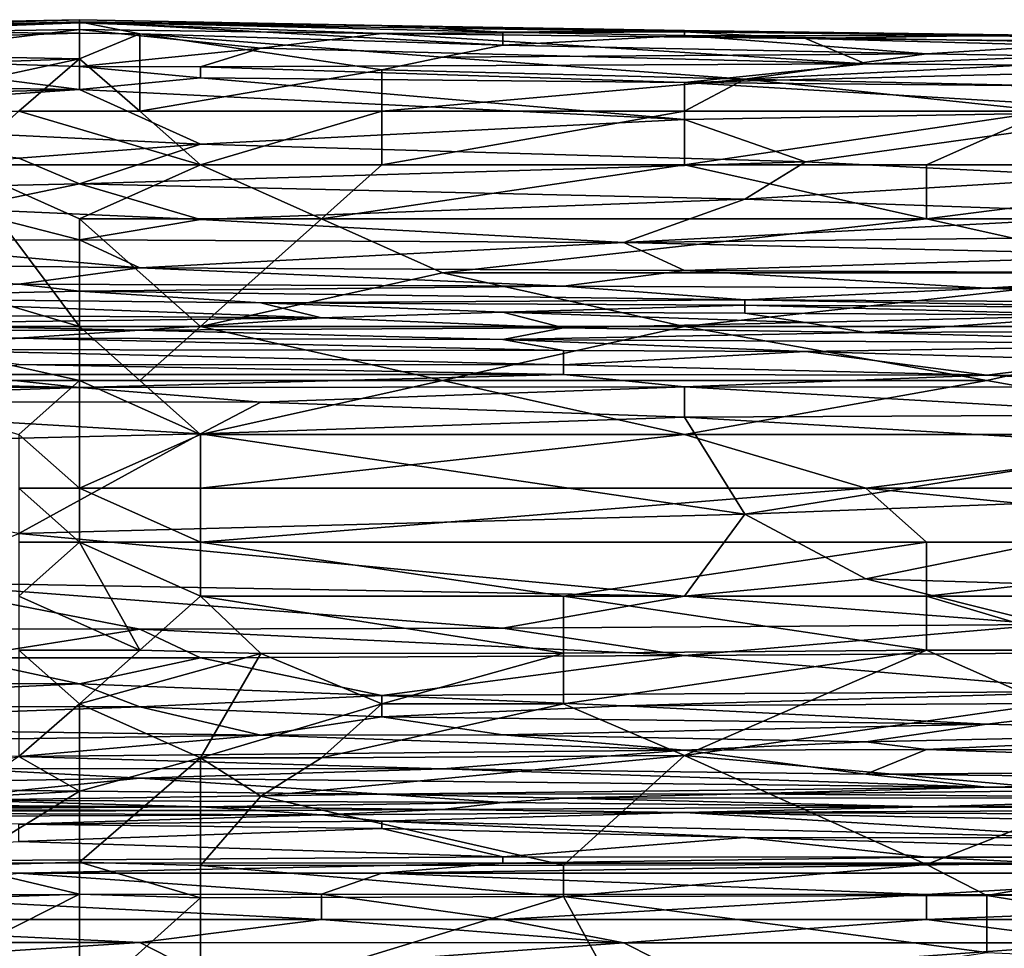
# Model space of a CAD drawing. Extents: x -1.05 to 1.05, y -0.36 to 0.36.
# Tile 122 of 226: x -0.01 to 0.09, y 0.27 to 0.36. Entities that reach past the tile are written whole.
import ezdxf

# ---------------------------------------------------------------- set-up
doc = ezdxf.new("R2010")
doc.units = 0

msp = doc.modelspace()

# ---------------------------------------------------------------- linework, layer by layer
for points in [[(-0.057495, 0.360487, 0.804687), (0.000098, 0.3617, 0.809601), (0.000098, 0.3614, 0.804687)], [(-0.057495, 0.360598, 0.809601), (-0.034458, 0.360631, 0.814516), (0.000098, 0.3617, 0.809601)], [(-0.057495, 0.360598, 0.809601), (0.000098, 0.3617, 0.809601), (-0.057495, 0.360487, 0.804687)], [(-0.057495, 0.360487, 0.804687), (0.000098, 0.3614, 0.804687), (-0.028699, 0.360334, 0.799772)], [(-0.034458, 0.360631, 0.814516), (0.000098, 0.361484, 0.814516), (0.000098, 0.3617, 0.809601)], [(-0.034458, 0.360631, 0.814516), (0.000098, 0.36043, 0.819431), (0.000098, 0.361484, 0.814516)], [(-0.028699, 0.360334, 0.799772), (0.000098, 0.3614, 0.804687), (0.000098, 0.360769, 0.799772)], [(0.000098, 0.3617, 0.809601), (0.000098, 0.361484, 0.814516), (0.028894, 0.361134, 0.809601)], [(0.000098, 0.3617, 0.809601), (0.028894, 0.361134, 0.809601), (0.000098, 0.3614, 0.804687)], [(0.000098, 0.36043, 0.819431), (0.005857, 0.36036, 0.819431), (0.000098, 0.361484, 0.814516)], [(0.000098, 0.361484, 0.814516), (0.040413, 0.359279, 0.819431), (0.040413, 0.360502, 0.814516)], [(0.000098, 0.361484, 0.814516), (0.040413, 0.360502, 0.814516), (0.028894, 0.361134, 0.809601)], [(0.005857, 0.36036, 0.819431), (0.040413, 0.359279, 0.819431), (0.000098, 0.361484, 0.814516)], [(0.000098, 0.360769, 0.799772), (0.000098, 0.3614, 0.804687), (0.028894, 0.360376, 0.799772)], [(0.000098, 0.3614, 0.804687), (0.028894, 0.361134, 0.809601), (0.05769, 0.360545, 0.804687)], [(0.000098, 0.3614, 0.804687), (0.05769, 0.360545, 0.804687), (0.028894, 0.360376, 0.799772)], [(0.028894, 0.361134, 0.809601), (0.040413, 0.360502, 0.814516), (0.05769, 0.360662, 0.809601)], [(0.028894, 0.361134, 0.809601), (0.05769, 0.360662, 0.809601), (0.05769, 0.360545, 0.804687)], [(-0.051736, 0.358968, 0.819431), (0.000098, 0.36043, 0.819431), (-0.034458, 0.360631, 0.814516)], [(-0.051736, 0.358968, 0.819431), (0.000098, 0.357985, 0.824346), (0.000098, 0.36043, 0.819431)], [(-0.028699, 0.360334, 0.799772), (0.000098, 0.360769, 0.799772), (-0.022939, 0.357982, 0.785027)], [(0.000098, 0.357237, 0.780112), (-0.022939, 0.357982, 0.785027), (0.000098, 0.360769, 0.799772)], [(0.000098, 0.360769, 0.799772), (0.028894, 0.360376, 0.799772), (0.017376, 0.358975, 0.789942)], [(0.000098, 0.360769, 0.799772), (0.017376, 0.358975, 0.789942), (0.000098, 0.357237, 0.780112)], [(0.000098, 0.36043, 0.819431), (0.000098, 0.357985, 0.824346), (0.005857, 0.36036, 0.819431)], [(0.005857, 0.36036, 0.819431), (0.000098, 0.357985, 0.824346), (0.005857, 0.353001, 0.827761)], [(0.034653, 0.358134, 0.822078), (0.005857, 0.36036, 0.819431), (0.028894, 0.356919, 0.824346)], [(0.028894, 0.356919, 0.824346), (0.005857, 0.36036, 0.819431), (0.005857, 0.353001, 0.827761)], [(0.005857, 0.36036, 0.819431), (0.034653, 0.358134, 0.822078), (0.040413, 0.359279, 0.819431)], [(0.028894, 0.360376, 0.799772), (0.074968, 0.357497, 0.785027), (0.017376, 0.358975, 0.789942)], [(0.028894, 0.360376, 0.799772), (0.05769, 0.360545, 0.804687), (0.069209, 0.35991, 0.799772)], [(0.028894, 0.360376, 0.799772), (0.069209, 0.35991, 0.799772), (0.074968, 0.357497, 0.785027)], [(0.040413, 0.360502, 0.814516), (0.05769, 0.360195, 0.814516), (0.05769, 0.360662, 0.809601)], [(0.040413, 0.360502, 0.814516), (0.040413, 0.359279, 0.819431), (0.05769, 0.360195, 0.814516)], [(0.040413, 0.359279, 0.819431), (0.080727, 0.358448, 0.819431), (0.05769, 0.360195, 0.814516)], [(0.05769, 0.360662, 0.809601), (0.05769, 0.360195, 0.814516), (0.098005, 0.360119, 0.809601)], [(0.05769, 0.360662, 0.809601), (0.098005, 0.360119, 0.809601), (0.05769, 0.360545, 0.804687)], [(0.05769, 0.360545, 0.804687), (0.098005, 0.360119, 0.809601), (0.086487, 0.360203, 0.804687)], [(0.05769, 0.360545, 0.804687), (0.086487, 0.360203, 0.804687), (0.069209, 0.35991, 0.799772)], [(0.05769, 0.360195, 0.814516), (0.080727, 0.358448, 0.819431), (0.098005, 0.359534, 0.814516)], [(0.05769, 0.360195, 0.814516), (0.098005, 0.359534, 0.814516), (0.098005, 0.360119, 0.809601)], [(0.069209, 0.35991, 0.799772), (0.086487, 0.360203, 0.804687), (0.109524, 0.359527, 0.799772)], [(0.086487, 0.360203, 0.804687), (0.098005, 0.360119, 0.809601), (0.144079, 0.359722, 0.804687)], [(0.086487, 0.360203, 0.804687), (0.144079, 0.359722, 0.804687), (0.109524, 0.359527, 0.799772)], [(0.040413, 0.359279, 0.819431), (0.034653, 0.358134, 0.822078), (0.080727, 0.358448, 0.819431)], [(0.074968, 0.357497, 0.785027), (0.069209, 0.35991, 0.799772), (0.109524, 0.358843, 0.794857)], [(0.069209, 0.35991, 0.799772), (0.109524, 0.359527, 0.799772), (0.109524, 0.358843, 0.794857)], [(0.080727, 0.358448, 0.819431), (0.103764, 0.358074, 0.819431), (0.098005, 0.359534, 0.814516)], [(0.000098, 0.357985, 0.824346), (-0.051736, 0.358968, 0.819431), (-0.051736, 0.356204, 0.824346)], [(0.000098, 0.357237, 0.780112), (0.017376, 0.358975, 0.789942), (0.011616, 0.357194, 0.780112)], [(0.017376, 0.358975, 0.789942), (0.074968, 0.357497, 0.785027), (0.011616, 0.357194, 0.780112)], [(0.06345, 0.356037, 0.824346), (0.034653, 0.358134, 0.822078), (0.028894, 0.356919, 0.824346)], [(0.080727, 0.358448, 0.819431), (0.034653, 0.358134, 0.822078), (0.06345, 0.356037, 0.824346)], [(0.080727, 0.358448, 0.819431), (0.06345, 0.356037, 0.824346), (0.103764, 0.358074, 0.819431)], [(0.06345, 0.356037, 0.824346), (0.109524, 0.35503, 0.824346), (0.103764, 0.358074, 0.819431)], [(0.074968, 0.357497, 0.785027), (0.109524, 0.358843, 0.794857), (0.115283, 0.357162, 0.785027)], [(-0.051736, 0.356204, 0.824346), (-0.022939, 0.353001, 0.827471), (0.000098, 0.357985, 0.824346)], [(-0.051736, 0.355759, 0.775197), (-0.022939, 0.357982, 0.785027), (0.000098, 0.35505, 0.770282)], [(-0.022939, 0.353001, 0.827471), (-0.005662, 0.353001, 0.827715), (0.000098, 0.357985, 0.824346)], [(-0.022939, 0.357982, 0.785027), (0.000098, 0.357237, 0.780112), (0.000098, 0.35505, 0.770282)], [(-0.005662, 0.353001, 0.827715), (0.005857, 0.353001, 0.827761), (0.000098, 0.357985, 0.824346)], [(0.000098, 0.357237, 0.780112), (0.011616, 0.357194, 0.780112), (0.011616, 0.356158, 0.775197)], [(0.000098, 0.35505, 0.770282), (0.000098, 0.357237, 0.780112), (0.011616, 0.356158, 0.775197)], [(0.011616, 0.357194, 0.780112), (0.074968, 0.357497, 0.785027), (0.05769, 0.355731, 0.775197)], [(0.011616, 0.356158, 0.775197), (0.011616, 0.357194, 0.780112), (0.05769, 0.355731, 0.775197)], [(0.05769, 0.355731, 0.775197), (0.074968, 0.357497, 0.785027), (0.115283, 0.357162, 0.785027)], [(0.05769, 0.355731, 0.775197), (0.115283, 0.357162, 0.785027), (0.109524, 0.355235, 0.775197)], [(0.005857, 0.353001, 0.827761), (0.028894, 0.353001, 0.827374), (0.028894, 0.356919, 0.824346)], [(0.028894, 0.356919, 0.824346), (0.028894, 0.353001, 0.827374), (0.06345, 0.356037, 0.824346)], [(-0.051736, 0.355759, 0.775197), (0.000098, 0.35505, 0.770282), (-0.069013, 0.353304, 0.765368)], [(0.000098, 0.35505, 0.770282), (0.011616, 0.356158, 0.775197), (0.05769, 0.352197, 0.760453)], [(0.011616, 0.356158, 0.775197), (0.05769, 0.355731, 0.775197), (0.05769, 0.352197, 0.760453)], [(0.028894, 0.353001, 0.827374), (0.05769, 0.353001, 0.826997), (0.06345, 0.356037, 0.824346)], [(0.05769, 0.353001, 0.826997), (0.092246, 0.353001, 0.826483), (0.06345, 0.356037, 0.824346)], [(0.05769, 0.355731, 0.775197), (0.109524, 0.355235, 0.775197), (0.103764, 0.353001, 0.765368)], [(0.05769, 0.352197, 0.760453), (0.05769, 0.355731, 0.775197), (0.103764, 0.353001, 0.765368)], [(0.06345, 0.356037, 0.824346), (0.092246, 0.353001, 0.826483), (0.109524, 0.35503, 0.824346)], [(-0.069013, 0.353304, 0.765368), (0.000098, 0.35505, 0.770282), (-0.040217, 0.352329, 0.760453)], [(0.011616, 0.349842, 0.750623), (-0.040217, 0.352329, 0.760453), (0.000098, 0.35505, 0.770282)], [(0.000098, 0.35505, 0.770282), (0.05769, 0.352197, 0.760453), (0.011616, 0.349842, 0.750623)], [(-0.011421, 0.347868, 0.828196), (0.011616, 0.347868, 0.828222), (-0.005662, 0.353001, 0.827715)], [(0.011616, 0.347868, 0.828222), (0.005857, 0.353001, 0.827761), (-0.005662, 0.353001, 0.827715)], [(0.011616, 0.347868, 0.828222), (0.028894, 0.353001, 0.827374), (0.005857, 0.353001, 0.827761)], [(0.011616, 0.347868, 0.828222), (0.028894, 0.347868, 0.828226), (0.028894, 0.353001, 0.827374)], [(0.028894, 0.347868, 0.828226), (0.05769, 0.347868, 0.828223), (0.05769, 0.353001, 0.826997)], [(0.028894, 0.347868, 0.828226), (0.05769, 0.353001, 0.826997), (0.028894, 0.353001, 0.827374)], [(0.05769, 0.347868, 0.828223), (0.080727, 0.347868, 0.828192), (0.092246, 0.353001, 0.826483)], [(0.05769, 0.352197, 0.760453), (0.103764, 0.353001, 0.765368), (0.069209, 0.34817, 0.745708)], [(0.05769, 0.347868, 0.828223), (0.092246, 0.353001, 0.826483), (0.05769, 0.353001, 0.826997)], [(0.069209, 0.34817, 0.745708), (0.103764, 0.353001, 0.765368), (0.098005, 0.34672, 0.740793)], [(0.080727, 0.347868, 0.828192), (0.121042, 0.347868, 0.828099), (0.092246, 0.353001, 0.826483)], [(-0.005662, 0.348519, 0.745708), (-0.040217, 0.352329, 0.760453), (0.011616, 0.349842, 0.750623)], [(0.011616, 0.349842, 0.750623), (0.05769, 0.352197, 0.760453), (0.069209, 0.34817, 0.745708)], [(0.011616, 0.349842, 0.750623), (0.000098, 0.346056, 0.735878), (-0.005662, 0.348519, 0.745708)], [(0.011616, 0.349842, 0.750623), (0.069209, 0.34817, 0.745708), (0.000098, 0.346056, 0.735878)], [(-0.069013, 0.344566, 0.730963), (-0.005662, 0.348519, 0.745708), (0.000098, 0.346056, 0.735878)], [(-0.034458, 0.342734, 0.827873), (0.000098, 0.332468, 0.826413), (-0.011421, 0.347868, 0.828196)], [(0.000098, 0.332468, 0.826413), (0.000098, 0.342734, 0.827642), (-0.011421, 0.347868, 0.828196)], [(0.000098, 0.342734, 0.827642), (0.011616, 0.347868, 0.828222), (-0.011421, 0.347868, 0.828196)], [(0.000098, 0.346056, 0.735878), (0.069209, 0.34817, 0.745708), (0.06345, 0.344591, 0.730963)], [(0.000098, 0.342734, 0.827642), (0.023135, 0.342734, 0.827859), (0.011616, 0.347868, 0.828222)], [(0.023135, 0.342734, 0.827859), (0.028894, 0.347868, 0.828226), (0.011616, 0.347868, 0.828222)], [(0.023135, 0.342734, 0.827859), (0.080727, 0.342734, 0.827976), (0.05769, 0.347868, 0.828223)], [(0.023135, 0.342734, 0.827859), (0.05769, 0.347868, 0.828223), (0.028894, 0.347868, 0.828226)], [(0.080727, 0.342734, 0.827976), (0.080727, 0.347868, 0.828192), (0.05769, 0.347868, 0.828223)], [(0.069209, 0.34817, 0.745708), (0.098005, 0.34672, 0.740793), (0.06345, 0.344591, 0.730963)], [(0.080727, 0.342734, 0.827976), (0.155598, 0.342734, 0.827986), (0.121042, 0.347868, 0.828099)], [(0.080727, 0.342734, 0.827976), (0.121042, 0.347868, 0.828099), (0.080727, 0.347868, 0.828192)], [(-0.069013, 0.344566, 0.730963), (0.000098, 0.346056, 0.735878), (-0.011421, 0.343697, 0.726049)], [(-0.011421, 0.343697, 0.726049), (0.000098, 0.346056, 0.735878), (0.011616, 0.342655, 0.721134)], [(0.000098, 0.346056, 0.735878), (0.06345, 0.344591, 0.730963), (0.011616, 0.342655, 0.721134)], [(0.06345, 0.344591, 0.730963), (0.098005, 0.34672, 0.740793), (0.103764, 0.34319, 0.726049)], [(0.06345, 0.344591, 0.730963), (0.051931, 0.34049, 0.711304), (0.011616, 0.342655, 0.721134)], [(0.103764, 0.34319, 0.726049), (0.051931, 0.34049, 0.711304), (0.06345, 0.344591, 0.730963)], [(-0.022939, 0.340638, 0.711304), (-0.011421, 0.343697, 0.726049), (0.000098, 0.340734, 0.711304)], [(0.000098, 0.340734, 0.711304), (-0.011421, 0.343697, 0.726049), (0.011616, 0.342655, 0.721134)], [(0.051931, 0.34049, 0.711304), (0.103764, 0.34319, 0.726049), (0.109524, 0.341108, 0.716219)], [(-0.022939, 0.332468, 0.826585), (0.000098, 0.332468, 0.826413), (-0.034458, 0.342734, 0.827873)], [(0.011616, 0.332468, 0.826681), (0.023135, 0.342734, 0.827859), (0.000098, 0.342734, 0.827642)], [(0.000098, 0.332468, 0.826413), (0.011616, 0.332468, 0.826681), (0.000098, 0.342734, 0.827642)], [(0.000098, 0.340734, 0.711304), (0.011616, 0.342655, 0.721134), (0.051931, 0.34049, 0.711304)], [(0.011616, 0.332468, 0.826681), (0.034653, 0.337601, 0.827329), (0.023135, 0.342734, 0.827859)], [(0.034653, 0.337601, 0.827329), (0.080727, 0.342734, 0.827976), (0.023135, 0.342734, 0.827859)], [(0.034653, 0.337601, 0.827329), (0.103764, 0.337601, 0.827424), (0.080727, 0.342734, 0.827976)], [(0.103764, 0.337601, 0.827424), (0.155598, 0.342734, 0.827986), (0.080727, 0.342734, 0.827976)], [(-0.045976, 0.33873, 0.701474), (-0.022939, 0.340638, 0.711304), (0.005857, 0.338059, 0.696559)], [(-0.022939, 0.340638, 0.711304), (0.000098, 0.340734, 0.711304), (0.005857, 0.338059, 0.696559)], [(0.000098, 0.340734, 0.711304), (0.051931, 0.34049, 0.711304), (0.005857, 0.338059, 0.696559)], [(0.005857, 0.338059, 0.696559), (0.051931, 0.34049, 0.711304), (0.05769, 0.337821, 0.696559)], [(0.051931, 0.34049, 0.711304), (0.109524, 0.341108, 0.716219), (0.103764, 0.339273, 0.706389)], [(0.05769, 0.337821, 0.696559), (0.051931, 0.34049, 0.711304), (0.103764, 0.339273, 0.706389)], [(0.005857, 0.338059, 0.696559), (-0.005662, 0.336513, 0.68673), (-0.045976, 0.33873, 0.701474)], [(0.05769, 0.337821, 0.696559), (0.103764, 0.339273, 0.706389), (0.109524, 0.337565, 0.696559)], [(0.046172, 0.336328, 0.68673), (-0.005662, 0.336513, 0.68673), (0.005857, 0.338059, 0.696559)], [(0.005857, 0.338059, 0.696559), (0.05769, 0.337821, 0.696559), (0.046172, 0.336328, 0.68673)], [(0.011616, 0.332468, 0.826681), (0.05769, 0.332468, 0.826614), (0.034653, 0.337601, 0.827329)], [(0.05769, 0.332468, 0.826614), (0.103764, 0.337601, 0.827424), (0.034653, 0.337601, 0.827329)], [(0.046172, 0.336328, 0.68673), (0.05769, 0.337821, 0.696559), (0.086487, 0.336143, 0.68673)], [(0.05769, 0.337821, 0.696559), (0.109524, 0.337565, 0.696559), (0.086487, 0.336143, 0.68673)], [(0.05769, 0.332468, 0.826614), (0.109524, 0.332468, 0.826614), (0.103764, 0.337601, 0.827424)], [(0.109524, 0.337565, 0.696559), (0.167116, 0.337341, 0.696559), (0.086487, 0.336143, 0.68673)], [(-0.028699, 0.335199, 0.6769), (-0.005662, 0.336513, 0.68673), (0.000098, 0.335839, 0.681815)], [(-0.005662, 0.336513, 0.68673), (0.046172, 0.336328, 0.68673), (0.000098, 0.335839, 0.681815)], [(0.086487, 0.336143, 0.68673), (0.167116, 0.337341, 0.696559), (0.201672, 0.335736, 0.68673)], [(-0.028699, 0.335199, 0.6769), (0.000098, 0.335839, 0.681815), (0.017376, 0.33472, 0.671985)], [(0.000098, 0.335839, 0.681815), (0.046172, 0.336328, 0.68673), (0.06345, 0.335015, 0.6769)], [(0.000098, 0.335839, 0.681815), (0.06345, 0.335015, 0.6769), (0.017376, 0.33472, 0.671985)], [(0.046172, 0.336328, 0.68673), (0.086487, 0.336143, 0.68673), (0.06345, 0.335015, 0.6769)], [(0.086487, 0.336143, 0.68673), (0.121042, 0.334712, 0.6769), (0.06345, 0.335015, 0.6769)], [(0.121042, 0.334712, 0.6769), (0.086487, 0.336143, 0.68673), (0.201672, 0.335736, 0.68673)], [(-0.028699, 0.335199, 0.6769), (0.023135, 0.333302, 0.652326), (-0.057495, 0.333802, 0.662155)], [(0.023135, 0.333302, 0.652326), (-0.028699, 0.335199, 0.6769), (0.017376, 0.33472, 0.671985)], [(0.017376, 0.33472, 0.671985), (0.06345, 0.335015, 0.6769), (0.06345, 0.334506, 0.671985)], [(0.017376, 0.33472, 0.671985), (0.040413, 0.333845, 0.662155), (0.023135, 0.333302, 0.652326)], [(0.017376, 0.33472, 0.671985), (0.06345, 0.334506, 0.671985), (0.040413, 0.333845, 0.662155)], [(0.06345, 0.335015, 0.6769), (0.121042, 0.334712, 0.6769), (0.103764, 0.334294, 0.671985)], [(0.06345, 0.334506, 0.671985), (0.06345, 0.335015, 0.6769), (0.103764, 0.334294, 0.671985)], [(-0.057495, 0.333802, 0.662155), (0.023135, 0.333302, 0.652326), (-0.022939, 0.332739, 0.642496)], [(0.023135, 0.333302, 0.652326), (0.040413, 0.333845, 0.662155), (0.046172, 0.332363, 0.637581)], [(0.040413, 0.333845, 0.662155), (0.06345, 0.334506, 0.671985), (0.06345, 0.333756, 0.662155)], [(0.040413, 0.333845, 0.662155), (0.06345, 0.333756, 0.662155), (0.069209, 0.33287, 0.647411)], [(0.040413, 0.333845, 0.662155), (0.069209, 0.33287, 0.647411), (0.046172, 0.332363, 0.637581)], [(0.06345, 0.334506, 0.671985), (0.103764, 0.334294, 0.671985), (0.098005, 0.333571, 0.662155)], [(0.06345, 0.333756, 0.662155), (0.06345, 0.334506, 0.671985), (0.098005, 0.333571, 0.662155)], [(0.069209, 0.33287, 0.647411), (0.06345, 0.333756, 0.662155), (0.098005, 0.333571, 0.662155)], [(0.005857, 0.332134, 0.632666), (-0.034458, 0.332096, 0.632666), (-0.022939, 0.332739, 0.642496)], [(-0.022939, 0.332739, 0.642496), (0.023135, 0.333302, 0.652326), (0.005857, 0.332134, 0.632666)], [(0.005857, 0.332134, 0.632666), (0.023135, 0.333302, 0.652326), (0.046172, 0.332363, 0.637581)], [(0.046172, 0.332363, 0.637581), (0.069209, 0.33287, 0.647411), (0.074968, 0.331915, 0.632666)], [(0.069209, 0.33287, 0.647411), (0.098005, 0.333571, 0.662155), (0.074968, 0.331915, 0.632666)], [(0.074968, 0.331915, 0.632666), (0.098005, 0.333571, 0.662155), (0.132561, 0.332175, 0.642496)], [(-0.034458, 0.332096, 0.632666), (0.005857, 0.332134, 0.632666), (-0.005662, 0.331375, 0.622836)], [(-0.022939, 0.327335, 0.825644), (0.000098, 0.327335, 0.825478), (-0.022939, 0.332468, 0.826585)], [(0.000098, 0.327335, 0.825478), (0.000098, 0.332468, 0.826413), (-0.022939, 0.332468, 0.826585)], [(-0.005662, 0.331375, 0.622836), (0.005857, 0.332134, 0.632666), (0.040413, 0.331251, 0.622836)], [(0.005857, 0.327335, 0.825678), (0.011616, 0.332468, 0.826681), (0.000098, 0.332468, 0.826413)], [(0.000098, 0.327335, 0.825478), (0.005857, 0.327335, 0.825678), (0.000098, 0.332468, 0.826413)], [(0.005857, 0.327335, 0.825678), (0.034653, 0.327335, 0.825644), (0.011616, 0.332468, 0.826681)], [(0.005857, 0.332134, 0.632666), (0.046172, 0.332363, 0.637581), (0.040413, 0.331251, 0.622836)], [(0.034653, 0.327335, 0.825644), (0.05769, 0.332468, 0.826614), (0.011616, 0.332468, 0.826681)], [(0.034653, 0.327335, 0.825644), (0.086487, 0.327335, 0.82558), (0.05769, 0.332468, 0.826614)], [(0.040413, 0.331251, 0.622836), (0.046172, 0.332363, 0.637581), (0.074968, 0.331915, 0.632666)], [(0.040413, 0.331251, 0.622836), (0.074968, 0.331915, 0.632666), (0.115283, 0.330815, 0.622836)], [(0.086487, 0.327335, 0.82558), (0.109524, 0.332468, 0.826614), (0.05769, 0.332468, 0.826614)], [(0.074968, 0.331915, 0.632666), (0.132561, 0.332175, 0.642496), (0.115283, 0.330815, 0.622836)], [(0.086487, 0.327335, 0.82558), (0.115283, 0.322202, 0.824251), (0.109524, 0.332468, 0.826614)], [(-0.01718, 0.330279, 0.613006), (-0.005662, 0.331375, 0.622836), (0.046172, 0.330204, 0.613006)], [(-0.005662, 0.331375, 0.622836), (0.040413, 0.331251, 0.622836), (0.046172, 0.330204, 0.613006)], [(0.040413, 0.331251, 0.622836), (0.115283, 0.330815, 0.622836), (0.069209, 0.330112, 0.613006)], [(0.046172, 0.330204, 0.613006), (0.040413, 0.331251, 0.622836), (0.069209, 0.330112, 0.613006)], [(-0.01718, 0.330279, 0.613006), (0.046172, 0.330204, 0.613006), (0.046172, 0.328816, 0.603177)], [(-0.01718, 0.330279, 0.613006), (0.046172, 0.328816, 0.603177), (-0.005662, 0.328855, 0.603177)], [(0.046172, 0.328816, 0.603177), (0.046172, 0.330204, 0.613006), (0.069209, 0.330112, 0.613006)], [(0.046172, 0.328816, 0.603177), (0.069209, 0.330112, 0.613006), (0.086487, 0.327848, 0.598262)], [(0.115283, 0.330815, 0.622836), (0.098005, 0.329282, 0.608092), (0.069209, 0.330112, 0.613006)], [(0.069209, 0.330112, 0.613006), (0.098005, 0.329282, 0.608092), (0.086487, 0.327848, 0.598262)], [(0.086487, 0.327848, 0.598262), (0.098005, 0.329282, 0.608092), (0.13832, 0.327412, 0.598262)], [(-0.011421, 0.327914, 0.598262), (-0.005662, 0.328855, 0.603177), (0.046172, 0.327901, 0.598262)], [(-0.005662, 0.328855, 0.603177), (0.046172, 0.328816, 0.603177), (0.046172, 0.327901, 0.598262)], [(0.046172, 0.328816, 0.603177), (0.086487, 0.327848, 0.598262), (0.046172, 0.327901, 0.598262)], [(-0.086291, 0.326784, 0.593347), (-0.057495, 0.327952, 0.598262), (0.000098, 0.32667, 0.593347)], [(-0.057495, 0.327952, 0.598262), (-0.011421, 0.327914, 0.598262), (0.000098, 0.32667, 0.593347)], [(-0.005662, 0.322202, 0.824527), (0.000098, 0.327335, 0.825478), (-0.022939, 0.327335, 0.825644)], [(0.046172, 0.327901, 0.598262), (0.000098, 0.32667, 0.593347), (-0.011421, 0.327914, 0.598262)], [(0.000098, 0.317069, 0.822721), (0.000098, 0.327335, 0.825478), (-0.005662, 0.322202, 0.824527)], [(0.000098, 0.32667, 0.593347), (0.046172, 0.327901, 0.598262), (0.05769, 0.326738, 0.593347)], [(0.000098, 0.327335, 0.825478), (0.011616, 0.322202, 0.824532), (0.005857, 0.327335, 0.825678)], [(0.000098, 0.317069, 0.822721), (0.011616, 0.322202, 0.824532), (0.000098, 0.327335, 0.825478)], [(0.011616, 0.322202, 0.824532), (0.034653, 0.327335, 0.825644), (0.005857, 0.327335, 0.825678)], [(0.011616, 0.322202, 0.824532), (0.05769, 0.322202, 0.824378), (0.034653, 0.327335, 0.825644)], [(0.034653, 0.327335, 0.825644), (0.05769, 0.322202, 0.824378), (0.086487, 0.327335, 0.82558)], [(0.086487, 0.327848, 0.598262), (0.05769, 0.326738, 0.593347), (0.046172, 0.327901, 0.598262)], [(0.05769, 0.326738, 0.593347), (0.086487, 0.327848, 0.598262), (0.109524, 0.326701, 0.593347)], [(0.05769, 0.322202, 0.824378), (0.115283, 0.322202, 0.824251), (0.086487, 0.327335, 0.82558)], [(0.086487, 0.327848, 0.598262), (0.13832, 0.327412, 0.598262), (0.109524, 0.326701, 0.593347)], [(-0.086291, 0.326784, 0.593347), (0.000098, 0.32667, 0.593347), (-0.040217, 0.325302, 0.588432)], [(-0.040217, 0.325302, 0.588432), (0.000098, 0.32667, 0.593347), (0.017376, 0.32527, 0.588432)], [(0.000098, 0.32667, 0.593347), (0.05769, 0.326738, 0.593347), (0.017376, 0.32527, 0.588432)], [(0.017376, 0.32527, 0.588432), (0.05769, 0.326738, 0.593347), (0.05769, 0.323832, 0.583517)], [(0.05769, 0.326738, 0.593347), (0.109524, 0.326701, 0.593347), (0.103764, 0.324067, 0.583517)], [(0.05769, 0.323832, 0.583517), (0.05769, 0.326738, 0.593347), (0.103764, 0.324067, 0.583517)], [(-0.040217, 0.325302, 0.588432), (0.011616, 0.322258, 0.578602), (-0.051736, 0.320747, 0.573688)], [(-0.040217, 0.325302, 0.588432), (0.017376, 0.32527, 0.588432), (0.011616, 0.322258, 0.578602)], [(0.017376, 0.32527, 0.588432), (0.05769, 0.323832, 0.583517), (0.011616, 0.322258, 0.578602)], [(0.011616, 0.322258, 0.578602), (0.05769, 0.323832, 0.583517), (0.06345, 0.314597, 0.554028)], [(0.05769, 0.323832, 0.583517), (0.103764, 0.324067, 0.583517), (0.103764, 0.321102, 0.573688)], [(0.05769, 0.323832, 0.583517), (0.103764, 0.321102, 0.573688), (0.06345, 0.314597, 0.554028)], [(-0.051736, 0.320747, 0.573688), (0.011616, 0.322258, 0.578602), (-0.005662, 0.312779, 0.549113)], [(-0.005662, 0.312779, 0.549113), (0.011616, 0.322258, 0.578602), (0.06345, 0.314597, 0.554028)], [(-0.005662, 0.322202, 0.824527), (-0.005662, 0.317069, 0.822971), (0.000098, 0.317069, 0.822721)], [(0.011616, 0.317069, 0.822945), (0.011616, 0.322202, 0.824532), (0.000098, 0.317069, 0.822721)], [(0.074968, 0.317069, 0.822754), (0.05769, 0.322202, 0.824378), (0.011616, 0.317069, 0.822945)], [(0.05769, 0.322202, 0.824378), (0.011616, 0.322202, 0.824532), (0.011616, 0.317069, 0.822945)], [(0.074968, 0.317069, 0.822754), (0.115283, 0.322202, 0.824251), (0.05769, 0.322202, 0.824378)], [(0.074968, 0.317069, 0.822754), (0.115283, 0.317069, 0.822681), (0.115283, 0.322202, 0.824251)], [(0.115283, 0.316603, 0.558943), (0.06345, 0.314597, 0.554028), (0.103764, 0.321102, 0.573688)], [(0.000098, 0.311935, 0.820611), (0.000098, 0.317069, 0.822721), (-0.005662, 0.317069, 0.822971)], [(-0.005662, 0.311935, 0.820852), (0.000098, 0.311935, 0.820611), (-0.005662, 0.317069, 0.822971)], [(0.011616, 0.311935, 0.820788), (0.011616, 0.317069, 0.822945), (0.000098, 0.317069, 0.822721)], [(0.000098, 0.311935, 0.820611), (0.011616, 0.311935, 0.820788), (0.000098, 0.317069, 0.822721)], [(0.011616, 0.311935, 0.820788), (0.074968, 0.317069, 0.822754), (0.011616, 0.317069, 0.822945)], [(0.011616, 0.311935, 0.820788), (0.080727, 0.311935, 0.820643), (0.074968, 0.317069, 0.822754)], [(0.126801, 0.311935, 0.820566), (0.115283, 0.317069, 0.822681), (0.074968, 0.317069, 0.822754)], [(0.080727, 0.311935, 0.820643), (0.126801, 0.311935, 0.820566), (0.074968, 0.317069, 0.822754)], [(0.115283, 0.316603, 0.558943), (0.074968, 0.308446, 0.534369), (0.06345, 0.314597, 0.554028)], [(0.074968, 0.308446, 0.534369), (0.115283, 0.316603, 0.558943), (0.115283, 0.30725, 0.529454)], [(0.06345, 0.314597, 0.554028), (0.05769, 0.306802, 0.529459), (-0.005662, 0.312779, 0.549113)], [(0.05769, 0.306802, 0.529459), (0.06345, 0.314597, 0.554028), (0.074968, 0.308446, 0.534369)], [(-0.01718, 0.308118, 0.534369), (-0.005662, 0.312779, 0.549113), (0.05769, 0.306802, 0.529459)], [(-0.005662, 0.311935, 0.820852), (-0.005662, 0.306802, 0.818167), (0.000098, 0.311935, 0.820611)], [(0.000098, 0.311935, 0.820611), (-0.005662, 0.306802, 0.818167), (0.005857, 0.301669, 0.814605)], [(0.000098, 0.311935, 0.820611), (0.011616, 0.306802, 0.818178), (0.011616, 0.311935, 0.820788)], [(0.011616, 0.306802, 0.818178), (0.000098, 0.311935, 0.820611), (0.005857, 0.301669, 0.814605)], [(0.011616, 0.311935, 0.820788), (0.046172, 0.306802, 0.818095), (0.080727, 0.311935, 0.820643)], [(0.046172, 0.306802, 0.818095), (0.011616, 0.311935, 0.820788), (0.011616, 0.306802, 0.818178)], [(0.080727, 0.311935, 0.820643), (0.046172, 0.306802, 0.818095), (0.080727, 0.306802, 0.817983)], [(0.080727, 0.306802, 0.817983), (0.126801, 0.311935, 0.820566), (0.080727, 0.311935, 0.820643)], [(0.126801, 0.311935, 0.820566), (0.080727, 0.306802, 0.817983), (0.13832, 0.306802, 0.817894)], [(0.05769, 0.306802, 0.529459), (0.074968, 0.308446, 0.534369), (0.092246, 0.304112, 0.519624)], [(0.074968, 0.308446, 0.534369), (0.115283, 0.30725, 0.529454), (0.092246, 0.304112, 0.519624)], [(-0.045976, 0.303732, 0.519624), (-0.01718, 0.308118, 0.534369), (0.005857, 0.303648, 0.519624)], [(-0.01718, 0.308118, 0.534369), (0.05769, 0.306802, 0.529459), (0.040413, 0.303758, 0.519624)], [(0.005857, 0.303648, 0.519624), (-0.01718, 0.308118, 0.534369), (0.040413, 0.303758, 0.519624)], [(-0.005662, 0.301669, 0.81471), (0.005857, 0.301669, 0.814605), (-0.005662, 0.306802, 0.818167)], [(0.005857, 0.301669, 0.814605), (0.017376, 0.301332, 0.814516), (0.011616, 0.306802, 0.818178)], [(0.046172, 0.301355, 0.814516), (0.046172, 0.306802, 0.818095), (0.011616, 0.306802, 0.818178)], [(0.017376, 0.301332, 0.814516), (0.046172, 0.301355, 0.814516), (0.011616, 0.306802, 0.818178)], [(0.092246, 0.304112, 0.519624), (0.040413, 0.303758, 0.519624), (0.05769, 0.306802, 0.529459)], [(0.080727, 0.301669, 0.81462), (0.080727, 0.306802, 0.817983), (0.046172, 0.306802, 0.818095)], [(0.046172, 0.301355, 0.814516), (0.080727, 0.301669, 0.81462), (0.046172, 0.306802, 0.818095)], [(0.098005, 0.301669, 0.814517), (0.13832, 0.306802, 0.817894), (0.080727, 0.306802, 0.817983)], [(0.080727, 0.301669, 0.81462), (0.098005, 0.301669, 0.814517), (0.080727, 0.306802, 0.817983)], [(-0.011421, 0.300912, 0.509794), (-0.045976, 0.303732, 0.519624), (0.005857, 0.303648, 0.519624)], [(0.005857, 0.303648, 0.519624), (0.040413, 0.303758, 0.519624), (0.05769, 0.301143, 0.509794)], [(0.05769, 0.301143, 0.509794), (0.040413, 0.303758, 0.519624), (0.092246, 0.304112, 0.519624)], [(0.092246, 0.304112, 0.519624), (0.092246, 0.301371, 0.509794), (0.05769, 0.301143, 0.509794)], [(0.011616, 0.300929, 0.509794), (-0.011421, 0.300912, 0.509794), (0.005857, 0.303648, 0.519624)], [(0.011616, 0.300929, 0.509794), (0.005857, 0.303648, 0.519624), (0.05769, 0.301143, 0.509794)], [(-0.045976, 0.29855, 0.499964), (-0.011421, 0.300912, 0.509794), (0.000098, 0.298439, 0.499964)], [(0.000098, 0.298439, 0.499964), (-0.011421, 0.300912, 0.509794), (0.011616, 0.300929, 0.509794)], [(-0.005662, 0.301669, 0.81471), (-0.005662, 0.291522, 0.804687), (0.000098, 0.296536, 0.80982)], [(0.000098, 0.296536, 0.80982), (0.005857, 0.301669, 0.814605), (-0.005662, 0.301669, 0.81471)], [(0.005857, 0.301669, 0.814605), (0.000098, 0.296536, 0.80982), (0.017376, 0.301332, 0.814516)], [(0.000098, 0.296536, 0.80982), (0.011616, 0.291403, 0.804734), (0.017376, 0.301332, 0.814516)], [(0.000098, 0.298439, 0.499964), (0.011616, 0.300929, 0.509794), (0.028894, 0.297321, 0.49505)], [(0.011616, 0.291403, 0.804734), (0.028894, 0.296536, 0.810422), (0.017376, 0.301332, 0.814516)], [(0.011616, 0.300929, 0.509794), (0.05769, 0.301143, 0.509794), (0.028894, 0.297321, 0.49505)], [(0.046172, 0.301355, 0.814516), (0.017376, 0.301332, 0.814516), (0.028894, 0.296536, 0.810422)], [(0.046172, 0.296536, 0.810337), (0.046172, 0.301355, 0.814516), (0.028894, 0.296536, 0.810422)], [(0.028894, 0.297321, 0.49505), (0.05769, 0.301143, 0.509794), (0.098005, 0.297712, 0.49505)], [(0.080727, 0.301669, 0.81462), (0.046172, 0.301355, 0.814516), (0.046172, 0.296536, 0.810337)], [(0.046172, 0.296536, 0.810337), (0.05769, 0.291619, 0.804687), (0.080727, 0.301669, 0.81462)], [(0.080727, 0.301669, 0.81462), (0.05769, 0.291619, 0.804687), (0.092246, 0.296536, 0.810142)], [(0.05769, 0.301143, 0.509794), (0.092246, 0.301371, 0.509794), (0.098005, 0.297712, 0.49505)], [(0.098005, 0.301669, 0.814517), (0.080727, 0.301669, 0.81462), (0.092246, 0.296536, 0.810142)], [(0.000098, 0.298439, 0.499964), (-0.045976, 0.296335, 0.490135), (-0.045976, 0.29855, 0.499964)], [(0.005857, 0.296242, 0.490135), (-0.045976, 0.296335, 0.490135), (0.000098, 0.298439, 0.499964)], [(0.028894, 0.297321, 0.49505), (0.005857, 0.296242, 0.490135), (0.000098, 0.298439, 0.499964)], [(0.028894, 0.295314, 0.48522), (0.005857, 0.296242, 0.490135), (0.028894, 0.297321, 0.49505)], [(0.098005, 0.297712, 0.49505), (0.051931, 0.296364, 0.490135), (0.028894, 0.297321, 0.49505)], [(0.051931, 0.296364, 0.490135), (0.028894, 0.295314, 0.48522), (0.028894, 0.297321, 0.49505)], [(0.051931, 0.296364, 0.490135), (0.098005, 0.297712, 0.49505), (0.103764, 0.296647, 0.490135)], [(-0.045976, 0.296335, 0.490135), (0.005857, 0.296242, 0.490135), (-0.045976, 0.29442, 0.480305)], [(-0.045976, 0.29442, 0.480305), (0.005857, 0.296242, 0.490135), (0.017376, 0.293567, 0.47539)], [(-0.005662, 0.291522, 0.804687), (0.000098, 0.288231, 0.799772), (0.000098, 0.296536, 0.80982)], [(0.000098, 0.296536, 0.80982), (0.000098, 0.288231, 0.799772), (0.011616, 0.291403, 0.804734)], [(0.005857, 0.296242, 0.490135), (0.028894, 0.295314, 0.48522), (0.017376, 0.293567, 0.47539)], [(0.023135, 0.291413, 0.804687), (0.028894, 0.296536, 0.810422), (0.011616, 0.291403, 0.804734)], [(0.023135, 0.291413, 0.804687), (0.05769, 0.291619, 0.804687), (0.046172, 0.296536, 0.810337)], [(0.028894, 0.296536, 0.810422), (0.023135, 0.291413, 0.804687), (0.046172, 0.296536, 0.810337)], [(0.028894, 0.295314, 0.48522), (0.051931, 0.296364, 0.490135), (0.086487, 0.294596, 0.480305)], [(0.051931, 0.296364, 0.490135), (0.103764, 0.296647, 0.490135), (0.086487, 0.294596, 0.480305)], [(0.092246, 0.296536, 0.810142), (0.05769, 0.291619, 0.804687), (0.098005, 0.288004, 0.799772)], [(0.086487, 0.294596, 0.480305), (0.103764, 0.296647, 0.490135), (0.115283, 0.293804, 0.47539)], [(0.017376, 0.293567, 0.47539), (0.028894, 0.295314, 0.48522), (0.040413, 0.293594, 0.47539)], [(0.028894, 0.295314, 0.48522), (0.086487, 0.294596, 0.480305), (0.040413, 0.293594, 0.47539)], [(-0.045976, 0.29442, 0.480305), (0.017376, 0.293567, 0.47539), (-0.034458, 0.29281, 0.470475)], [(0.040413, 0.293594, 0.47539), (0.086487, 0.294596, 0.480305), (0.074968, 0.292919, 0.470475)], [(0.074968, 0.292919, 0.470475), (0.086487, 0.294596, 0.480305), (0.115283, 0.293804, 0.47539)], [(-0.034458, 0.29281, 0.470475), (0.017376, 0.293567, 0.47539), (-0.005662, 0.291513, 0.460645)], [(-0.005662, 0.291513, 0.460645), (0.017376, 0.293567, 0.47539), (0.05769, 0.292139, 0.46556)], [(0.017376, 0.293567, 0.47539), (0.040413, 0.293594, 0.47539), (0.05769, 0.292139, 0.46556)], [(0.040413, 0.293594, 0.47539), (0.074968, 0.292919, 0.470475), (0.05769, 0.292139, 0.46556)], [(0.074968, 0.292919, 0.470475), (0.115283, 0.293804, 0.47539), (0.080727, 0.292194, 0.46556)], [(0.080727, 0.292194, 0.46556), (0.115283, 0.293804, 0.47539), (0.132561, 0.292174, 0.46556)], [(0.05769, 0.292139, 0.46556), (0.074968, 0.292919, 0.470475), (0.080727, 0.292194, 0.46556)], [(0.000098, 0.288231, 0.799772), (-0.005662, 0.291522, 0.804687), (-0.011421, 0.287588, 0.799772)], [(-0.011421, 0.290384, 0.450816), (-0.005662, 0.291513, 0.460645), (0.034653, 0.290365, 0.450816)], [(-0.005662, 0.291513, 0.460645), (0.05769, 0.292139, 0.46556), (0.034653, 0.290365, 0.450816)], [(0.05769, 0.291619, 0.804687), (0.017376, 0.287734, 0.799772), (0.046172, 0.281177, 0.789942)], [(0.05769, 0.291619, 0.804687), (0.023135, 0.291413, 0.804687), (0.017376, 0.287734, 0.799772)], [(0.034653, 0.290365, 0.450816), (0.05769, 0.292139, 0.46556), (0.074968, 0.289851, 0.445901)], [(0.046172, 0.281177, 0.789942), (0.080727, 0.28125, 0.789942), (0.05769, 0.291619, 0.804687)], [(0.05769, 0.292139, 0.46556), (0.080727, 0.292194, 0.46556), (0.074968, 0.289851, 0.445901)], [(0.05769, 0.291619, 0.804687), (0.080727, 0.28125, 0.789942), (0.098005, 0.288004, 0.799772)], [(0.074968, 0.289851, 0.445901), (0.080727, 0.292194, 0.46556), (0.13832, 0.290272, 0.450816)], [(0.080727, 0.292194, 0.46556), (0.132561, 0.292174, 0.46556), (0.13832, 0.290272, 0.450816)], [(0.000098, 0.281469, 0.789942), (0.011616, 0.281136, 0.790042), (0.011616, 0.291403, 0.804734)], [(0.000098, 0.288231, 0.799772), (0.000098, 0.281469, 0.789942), (0.011616, 0.291403, 0.804734)], [(0.011616, 0.291403, 0.804734), (0.017376, 0.287734, 0.799772), (0.023135, 0.291413, 0.804687)], [(0.011616, 0.291403, 0.804734), (0.011616, 0.281136, 0.790042), (0.017376, 0.287734, 0.799772)], [(-0.045976, 0.288541, 0.431156), (-0.011421, 0.290384, 0.450816), (0.005857, 0.289449, 0.440986)], [(-0.011421, 0.290384, 0.450816), (0.034653, 0.290365, 0.450816), (0.005857, 0.289449, 0.440986)], [(0.005857, 0.289449, 0.440986), (0.034653, 0.290365, 0.450816), (0.086487, 0.288591, 0.431156)], [(0.034653, 0.290365, 0.450816), (0.074968, 0.289851, 0.445901), (0.086487, 0.288591, 0.431156)], [(0.074968, 0.289851, 0.445901), (0.13832, 0.290272, 0.450816), (0.126801, 0.289346, 0.440986)], [(0.074968, 0.289851, 0.445901), (0.126801, 0.289346, 0.440986), (0.086487, 0.288591, 0.431156)], [(-0.045976, 0.288541, 0.431156), (0.005857, 0.289449, 0.440986), (-0.005662, 0.288294, 0.426241)], [(-0.005662, 0.288294, 0.426241), (0.005857, 0.289449, 0.440986), (0.028894, 0.287949, 0.421326)], [(0.028894, 0.287949, 0.421326), (0.005857, 0.289449, 0.440986), (0.086487, 0.288591, 0.431156)], [(0.086487, 0.288591, 0.431156), (0.126801, 0.289346, 0.440986), (0.126801, 0.288587, 0.431156)], [(-0.011421, 0.287381, 0.406582), (-0.005662, 0.288294, 0.426241), (0.028894, 0.287949, 0.421326)], [(-0.011421, 0.287588, 0.799772), (-0.011421, 0.281136, 0.790081), (0.000098, 0.288231, 0.799772)], [(-0.011421, 0.281136, 0.790081), (0.000098, 0.281469, 0.789942), (0.000098, 0.288231, 0.799772)], [(-0.011421, 0.287381, 0.406582), (0.028894, 0.287949, 0.421326), (0.040413, 0.287135, 0.396752)], [(0.028894, 0.287949, 0.421326), (0.086487, 0.288591, 0.431156), (0.06345, 0.287968, 0.421326)], [(0.028894, 0.287949, 0.421326), (0.06345, 0.287968, 0.421326), (0.046172, 0.287553, 0.411497)], [(0.040413, 0.287135, 0.396752), (0.028894, 0.287949, 0.421326), (0.046172, 0.287553, 0.411497)], [(0.046172, 0.287553, 0.411497), (0.06345, 0.287968, 0.421326), (0.109524, 0.287603, 0.411497)], [(0.06345, 0.287968, 0.421326), (0.086487, 0.288591, 0.431156), (0.126801, 0.288587, 0.431156)], [(0.06345, 0.287968, 0.421326), (0.126801, 0.288587, 0.431156), (0.109524, 0.287603, 0.411497)], [(0.080727, 0.28125, 0.789942), (0.103764, 0.281292, 0.789942), (0.098005, 0.288004, 0.799772)], [(0.011616, 0.286738, 0.377093), (-0.074773, 0.2872, 0.401667), (-0.011421, 0.287381, 0.406582)], [(-0.074773, 0.2872, 0.401667), (0.011616, 0.286738, 0.377093), (-0.063254, 0.286651, 0.377093)], [(-0.011421, 0.287381, 0.406582), (0.040413, 0.287135, 0.396752), (0.011616, 0.286738, 0.377093)], [(0.017376, 0.287734, 0.799772), (0.011616, 0.281136, 0.790042), (0.046172, 0.281177, 0.789942)], [(0.011616, 0.286738, 0.377093), (0.040413, 0.287135, 0.396752), (0.034653, 0.286487, 0.362348)], [(0.034653, 0.286487, 0.362348), (0.040413, 0.287135, 0.396752), (0.080727, 0.286731, 0.377093)], [(0.040413, 0.287135, 0.396752), (0.046172, 0.287553, 0.411497), (0.080727, 0.286731, 0.377093)], [(0.046172, 0.287553, 0.411497), (0.109524, 0.287603, 0.411497), (0.080727, 0.286731, 0.377093)], [(0.080727, 0.286731, 0.377093), (0.109524, 0.287603, 0.411497), (0.121042, 0.286951, 0.386922)], [(0.080727, 0.286731, 0.377093), (0.121042, 0.286951, 0.386922), (0.121042, 0.286491, 0.362348)], [(-0.063254, 0.286651, 0.377093), (0.011616, 0.286738, 0.377093), (-0.028699, 0.286463, 0.362348)], [(0.017376, 0.28638, 0.357433), (-0.051736, 0.286222, 0.352518), (-0.028699, 0.286463, 0.362348)], [(-0.051736, 0.286222, 0.352518), (0.017376, 0.28638, 0.357433), (0.023135, 0.285982, 0.347603)], [(-0.045976, 0.285716, 0.342688), (-0.051736, 0.286222, 0.352518), (0.023135, 0.285982, 0.347603)], [(-0.045976, 0.285716, 0.342688), (0.023135, 0.285982, 0.347603), (-0.005662, 0.285073, 0.332859)], [(-0.028699, 0.286463, 0.362348), (0.011616, 0.286738, 0.377093), (0.017376, 0.28638, 0.357433)], [(-0.005662, 0.285073, 0.332859), (0.023135, 0.285982, 0.347603), (0.028894, 0.285378, 0.337774)], [(0.017376, 0.28638, 0.357433), (0.011616, 0.286738, 0.377093), (0.034653, 0.286487, 0.362348)], [(0.017376, 0.28638, 0.357433), (0.034653, 0.286487, 0.362348), (0.023135, 0.285982, 0.347603)], [(0.034653, 0.286487, 0.362348), (0.05769, 0.286206, 0.352518), (0.023135, 0.285982, 0.347603)], [(0.028894, 0.285378, 0.337774), (0.023135, 0.285982, 0.347603), (0.05769, 0.286206, 0.352518)], [(0.028894, 0.285378, 0.337774), (0.05769, 0.286206, 0.352518), (0.098005, 0.28379, 0.318114)], [(0.034653, 0.286487, 0.362348), (0.080727, 0.286731, 0.377093), (0.05769, 0.286206, 0.352518)], [(0.05769, 0.286206, 0.352518), (0.080727, 0.286731, 0.377093), (0.121042, 0.286491, 0.362348)], [(0.05769, 0.286206, 0.352518), (0.121042, 0.286491, 0.362348), (0.144079, 0.285919, 0.347603)], [(0.098005, 0.28379, 0.318114), (0.05769, 0.286206, 0.352518), (0.121042, 0.284984, 0.332859)], [(0.05769, 0.286206, 0.352518), (0.144079, 0.285919, 0.347603), (0.121042, 0.284984, 0.332859)], [(-0.005662, 0.285073, 0.332859), (0.028894, 0.285378, 0.337774), (0.028894, 0.284655, 0.327944)], [(-0.005662, 0.283428, 0.313199), (-0.005662, 0.285073, 0.332859), (0.028894, 0.284655, 0.327944)], [(0.06345, 0.283799, 0.318114), (0.028894, 0.285378, 0.337774), (0.098005, 0.28379, 0.318114)], [(0.028894, 0.284655, 0.327944), (0.028894, 0.285378, 0.337774), (0.06345, 0.283799, 0.318114)], [(-0.005662, 0.283428, 0.313199), (0.028894, 0.284655, 0.327944), (0.040413, 0.281974, 0.298455)], [(0.028894, 0.284655, 0.327944), (0.06345, 0.283799, 0.318114), (0.040413, 0.281974, 0.298455)], [(-0.040217, 0.281392, 0.29354), (-0.005662, 0.283428, 0.313199), (0.040413, 0.281974, 0.298455)], [(0.040413, 0.281974, 0.298455), (0.06345, 0.283799, 0.318114), (0.080727, 0.281951, 0.298455)], [(0.06345, 0.283799, 0.318114), (0.098005, 0.28379, 0.318114), (0.126801, 0.281944, 0.298455)], [(0.06345, 0.283799, 0.318114), (0.126801, 0.281944, 0.298455), (0.080727, 0.281951, 0.298455)], [(-0.040217, 0.281392, 0.29354), (0.040413, 0.281974, 0.298455), (0.040413, 0.28138, 0.29354)], [(-0.040217, 0.281392, 0.29354), (0.040413, 0.28138, 0.29354), (-0.005662, 0.280422, 0.288625)], [(0.000098, 0.281469, 0.789942), (-0.011421, 0.281136, 0.790081), (0.000098, 0.278413, 0.785027)], [(0.040413, 0.28138, 0.29354), (0.028894, 0.280422, 0.288625), (-0.005662, 0.280422, 0.288625)], [(0.011616, 0.281136, 0.790042), (0.000098, 0.281469, 0.789942), (0.011616, 0.27807, 0.785027)], [(0.000098, 0.278413, 0.785027), (0.011616, 0.27807, 0.785027), (0.000098, 0.281469, 0.789942)], [(0.092246, 0.281376, 0.29354), (0.028894, 0.280422, 0.288625), (0.040413, 0.28138, 0.29354)], [(0.028894, 0.280422, 0.288625), (0.092246, 0.281376, 0.29354), (0.115283, 0.28041, 0.288625)], [(0.040413, 0.281974, 0.298455), (0.080727, 0.281951, 0.298455), (0.040413, 0.28138, 0.29354)], [(0.040413, 0.28138, 0.29354), (0.080727, 0.281951, 0.298455), (0.092246, 0.281376, 0.29354)], [(0.046172, 0.281177, 0.789942), (0.046172, 0.278197, 0.785027), (0.080727, 0.28125, 0.789942)], [(0.046172, 0.278197, 0.785027), (0.086487, 0.278276, 0.785027), (0.080727, 0.28125, 0.789942)], [(0.080727, 0.281951, 0.298455), (0.126801, 0.281944, 0.298455), (0.092246, 0.281376, 0.29354)], [(0.080727, 0.28125, 0.789942), (0.086487, 0.278276, 0.785027), (0.103764, 0.281292, 0.789942)], [(0.144079, 0.278442, 0.785027), (0.103764, 0.281292, 0.789942), (0.086487, 0.278276, 0.785027)], [(-0.022939, 0.278349, 0.28371), (-0.005662, 0.280422, 0.288625), (0.023135, 0.278403, 0.28371)], [(0.000098, 0.278413, 0.785027), (-0.011421, 0.281136, 0.790081), (-0.011421, 0.278041, 0.785027)], [(-0.005662, 0.280422, 0.288625), (0.028894, 0.280422, 0.288625), (0.023135, 0.278403, 0.28371)], [(0.011616, 0.281136, 0.790042), (0.046172, 0.278197, 0.785027), (0.046172, 0.281177, 0.789942)], [(0.046172, 0.278197, 0.785027), (0.011616, 0.281136, 0.790042), (0.011616, 0.27807, 0.785027)], [(0.023135, 0.278403, 0.28371), (0.028894, 0.280422, 0.288625), (0.080727, 0.278391, 0.28371)], [(0.028894, 0.280422, 0.288625), (0.115283, 0.28041, 0.288625), (0.080727, 0.278391, 0.28371)], [(0.080727, 0.278391, 0.28371), (0.115283, 0.28041, 0.288625), (0.13832, 0.278302, 0.28371)], [(0.023135, 0.278403, 0.28371), (0.023135, 0.276003, 0.280647), (-0.022939, 0.278349, 0.28371)], [(-0.011421, 0.272603, 0.775197), (0.000098, 0.267732, 0.765368), (0.000098, 0.278413, 0.785027)], [(-0.011421, 0.278041, 0.785027), (-0.011421, 0.272603, 0.775197), (0.000098, 0.278413, 0.785027)], [(0.000098, 0.278413, 0.785027), (0.000098, 0.267732, 0.765368), (0.011616, 0.27807, 0.785027)], [(0.080727, 0.278391, 0.28371), (0.040413, 0.276003, 0.280676), (0.023135, 0.278403, 0.28371)], [(0.040413, 0.276003, 0.280676), (0.023135, 0.276003, 0.280647), (0.023135, 0.278403, 0.28371)], [(0.080727, 0.276003, 0.28067), (0.040413, 0.276003, 0.280676), (0.080727, 0.278391, 0.28371)], [(0.13832, 0.278302, 0.28371), (0.080727, 0.276003, 0.28067), (0.080727, 0.278391, 0.28371)], [(0.132561, 0.27087, 0.771249), (0.144079, 0.278442, 0.785027), (0.086487, 0.278276, 0.785027)], [(0.023135, 0.276003, 0.280647), (-0.040217, 0.276003, 0.280665), (-0.022939, 0.278349, 0.28371)], [(0.000098, 0.267732, 0.765368), (0.011616, 0.267607, 0.765368), (0.011616, 0.27807, 0.785027)], [(0.051931, 0.267671, 0.765368), (0.046172, 0.278197, 0.785027), (0.011616, 0.267607, 0.765368)], [(0.011616, 0.267607, 0.765368), (0.046172, 0.278197, 0.785027), (0.011616, 0.27807, 0.785027)], [(0.086487, 0.278276, 0.785027), (0.046172, 0.278197, 0.785027), (0.086487, 0.272868, 0.775197)], [(0.086487, 0.272868, 0.775197), (0.046172, 0.278197, 0.785027), (0.051931, 0.267671, 0.765368)], [(0.149839, 0.276003, 0.280795), (0.080727, 0.276003, 0.28067), (0.13832, 0.278302, 0.28371)], [(0.086487, 0.272868, 0.775197), (0.132561, 0.27087, 0.771249), (0.086487, 0.278276, 0.785027)], [(-0.040217, 0.276003, 0.280665), (0.023135, 0.276003, 0.280647), (0.005857, 0.273796, 0.278795)], [(-0.040217, 0.273811, 0.278795), (-0.040217, 0.276003, 0.280665), (0.005857, 0.273796, 0.278795)], [(0.005857, 0.273796, 0.278795), (0.023135, 0.276003, 0.280647), (0.051931, 0.273765, 0.278795)], [(0.023135, 0.276003, 0.280647), (0.040413, 0.276003, 0.280676), (0.051931, 0.273765, 0.278795)], [(0.040413, 0.276003, 0.280676), (0.080727, 0.276003, 0.28067), (0.051931, 0.273765, 0.278795)], [(0.051931, 0.273765, 0.278795), (0.080727, 0.276003, 0.28067), (0.098005, 0.273767, 0.278795)], [(0.080727, 0.276003, 0.28067), (0.149839, 0.276003, 0.280795), (0.098005, 0.273767, 0.278795)], [(0.005857, 0.273796, 0.278795), (-0.040217, 0.27087, 0.276974), (-0.040217, 0.273811, 0.278795)], [(0.011616, 0.27087, 0.276974), (-0.040217, 0.27087, 0.276974), (0.005857, 0.273796, 0.278795)], [(0.051931, 0.273765, 0.278795), (0.011616, 0.27087, 0.276974), (0.005857, 0.273796, 0.278795)], [(0.05769, 0.27087, 0.277002), (0.011616, 0.27087, 0.276974), (0.051931, 0.273765, 0.278795)], [(0.098005, 0.273767, 0.278795), (0.05769, 0.27087, 0.277002), (0.051931, 0.273765, 0.278795)], [(0.126801, 0.27087, 0.277003), (0.05769, 0.27087, 0.277002), (0.098005, 0.273767, 0.278795)]]:
    msp.add_3dface(points)

doc.saveas('drawing.dxf')
